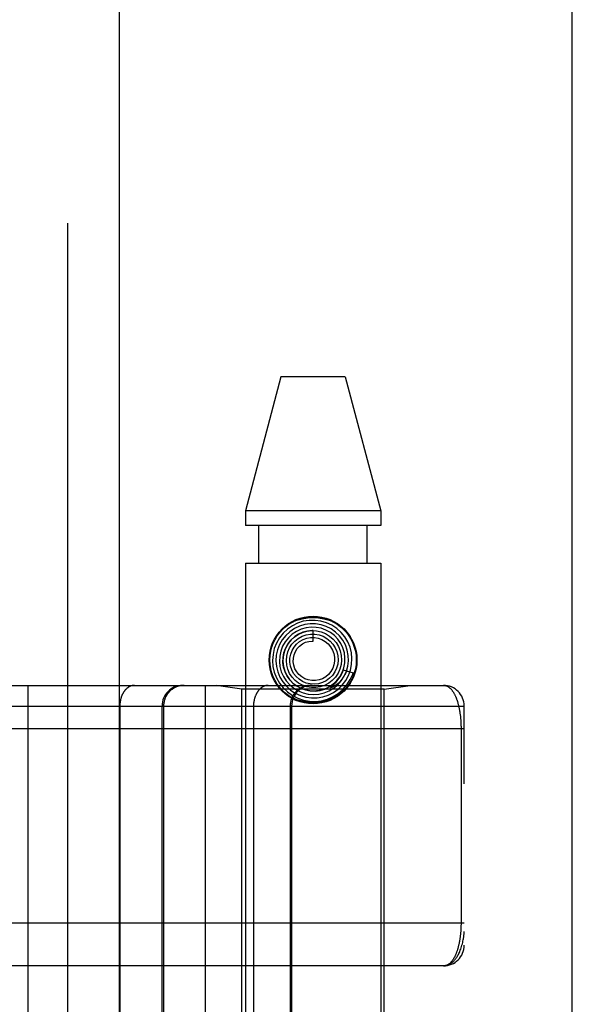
# Model space of a CAD drawing. Header units: inches. Extents: x 0 to 230, y 0 to 149.
# Tile 214 of 256: x 104.305 to 105.105, y 104.862 to 106.288. Entities that reach past the tile are written whole.
import ezdxf

# ---------------------------------------------------------------- set-up
doc = ezdxf.new("R2010")
doc.units = ezdxf.units.IN
doc.header["$LTSCALE"] = 12.648283
doc.header["$MEASUREMENT"] = 0
doc.linetypes.add('HIDDEN', pattern=[0.2, 0.1, -0.1])
doc.layers.get('0').update_dxf_attribs({"linetype": 'CONTINUOUS'})
doc.layers.add('RIGHTHAND_DOOR_ASSEMBLY', color=7, linetype='CONTINUOUS')

msp = doc.modelspace()

# ---------------------------------------------------------------- linework, layer by layer
at = {"color": 3, "linetype": 'Continuous'}
msp.add_line((105.1049, 36.9519), (105.1049, 111.8739), dxfattribs=at)
at = {"layer": 'RIGHTHAND_DOOR_ASSEMBLY', "color": 8, "linetype": 'HIDDEN'}
for p, q in [((104.3741, 108.5229), (104.3741, 37.1729)), ((104.6831, 105.7709), (104.6316, 105.5769)), ((104.7761, 105.7709), (104.6831, 105.7709)), ((104.7761, 105.7709), (104.8276, 105.5769)), ((104.8276, 105.5769), (104.6316, 105.5769)), ((104.6316, 105.5769), (104.6316, 105.5559)), ((104.8276, 105.5769), (104.8276, 105.5559)), ((104.8276, 105.5559), (104.6316, 105.5559)), ((104.6511, 105.5009), (104.6511, 105.5559)), ((104.8081, 105.5009), (104.8081, 105.5559)), ((104.6316, 105.5009), (104.8276, 105.5009)), ((104.6316, 105.5009), (104.6316, 102.3186)), ((104.8276, 105.5009), (104.8276, 102.3186)), ((104.7296, 105.3884), (104.7296, 105.4034)), ((104.7734, 105.3467), (104.7877, 105.3421)), ((104.7586, 105.3247), (104.759, 105.325)), ((104.759, 105.325), (104.7594, 105.3254)), ((104.7594, 105.3254), (104.7599, 105.3258)), ((104.0446, 105.3242), (104.9184, 105.3242)), ((104.3169, 105.3242), (104.3169, 102.6217)), ((104.5734, 105.3242), (104.5734, 102.6217)), ((104.6266, 105.3189), (104.5891, 105.3242)), ((104.8326, 105.3189), (104.6266, 105.3189)), ((104.6266, 104.7729), (104.6266, 105.3189)), ((104.7563, 105.3226), (104.7566, 105.3229)), ((104.7566, 105.3229), (104.7581, 105.3242)), ((104.7581, 105.3242), (104.7586, 105.3247)), ((104.8326, 105.3189), (104.8701, 105.3242)), ((104.8326, 104.7729), (104.8326, 105.3189)), ((104.283, 105.2942), (104.9484, 105.2942)), ((104.4499, 105.2942), (104.4499, 102.6517)), ((104.5109, 104.7729), (104.5109, 105.2942)), ((104.5132, 105.2942), (104.5132, 104.7729)), ((104.6434, 105.2942), (104.6434, 102.6517)), ((104.6965, 105.2942), (104.6965, 102.6517)), ((104.6985, 105.2942), (104.6985, 102.6517)), ((104.9484, 102.6517), (104.9484, 105.2942)), ((104.0446, 105.2617), (104.9484, 105.2617)), ((104.9438, 105.2625), (104.9438, 104.9804)), ((104.0381, 104.9804), (104.9484, 104.9804)), ((104.9184, 104.9179), (104.0446, 104.9179))]:
    msp.add_line(p, q, dxfattribs=at)
at = {"layer": 'RIGHTHAND_DOOR_ASSEMBLY', "color": 3, "linetype": 'Continuous'}
msp.add_line((104.4491, 108.5229), (104.4491, 37.1729), dxfattribs=at)
at = {"layer": 'RIGHTHAND_DOOR_ASSEMBLY', "color": 8, "linetype": 'HIDDEN'}
for points in [[(104.6996, 105.4105), (104.6925, 105.4056), (104.6863, 105.3997), (104.6809, 105.3929), (104.6766, 105.3855), (104.6735, 105.3774), (104.6716, 105.369), (104.6709, 105.3604), (104.6715, 105.3517), (104.6734, 105.3432), (104.6765, 105.3351), (104.6808, 105.3275), (104.6861, 105.3206), (104.6924, 105.3146), (104.6996, 105.3095), (104.7074, 105.3056), (104.7157, 105.3028), (104.7244, 105.3012), (104.7332, 105.301), (104.7419, 105.302), (104.7504, 105.3044), (104.7585, 105.3079), (104.766, 105.3126)], [(104.676, 105.3949), (104.6806, 105.4012), (104.686, 105.4067), (104.6922, 105.4115), (104.6991, 105.4155), (104.7063, 105.4185), (104.7139, 105.4207), (104.7217, 105.422), (104.7296, 105.4224), (104.7375, 105.422), (104.7453, 105.4207), (104.753, 105.4185), (104.7602, 105.4155), (104.7671, 105.4115), (104.7733, 105.4067), (104.7786, 105.4012), (104.7833, 105.3949)], [(104.7516, 105.3102), (104.759, 105.3139), (104.7658, 105.3188), (104.7718, 105.3245), (104.7768, 105.3312), (104.7809, 105.3385), (104.7837, 105.3463), (104.7854, 105.3545), (104.7859, 105.3629), (104.7851, 105.3712), (104.7831, 105.3794), (104.7798, 105.3872), (104.7755, 105.3944), (104.7701, 105.4009), (104.7638, 105.4066), (104.7567, 105.4112), (104.749, 105.4148), (104.7408, 105.4172), (104.7324, 105.4183), (104.7239, 105.4182), (104.7154, 105.4169), (104.7073, 105.4143), (104.6996, 105.4105)], [(104.7455, 105.3133), (104.7527, 105.3161), (104.7593, 105.3201), (104.7653, 105.325), (104.7705, 105.3308), (104.7747, 105.3373), (104.7779, 105.3445), (104.78, 105.352), (104.7809, 105.3597), (104.7806, 105.3676), (104.7791, 105.3753), (104.7764, 105.3827), (104.7727, 105.3896), (104.7679, 105.3959), (104.7623, 105.4014), (104.7558, 105.406), (104.7487, 105.4095), (104.7412, 105.412), (104.7333, 105.4133), (104.7254, 105.4133), (104.7175, 105.4122), (104.7098, 105.4099)], [(104.7098, 105.4099), (104.7026, 105.4064), (104.696, 105.4019), (104.6901, 105.3965), (104.6851, 105.3902), (104.6811, 105.3832), (104.6782, 105.3756), (104.6764, 105.3677), (104.6759, 105.3596), (104.6766, 105.3515), (104.6785, 105.3436), (104.6816, 105.3361), (104.6857, 105.3291), (104.6909, 105.3228), (104.697, 105.3173), (104.7039, 105.3128), (104.7113, 105.3094), (104.7192, 105.3071), (104.7274, 105.306), (104.7356, 105.3062), (104.7438, 105.3076), (104.7516, 105.3102)], [(104.7194, 105.4075), (104.7122, 105.4055), (104.7055, 105.4023), (104.6993, 105.3982), (104.6938, 105.3931), (104.6892, 105.3873), (104.6855, 105.3807), (104.6828, 105.3737), (104.6813, 105.3664), (104.6809, 105.3588), (104.6817, 105.3513), (104.6836, 105.344), (104.6867, 105.3371), (104.6908, 105.3307), (104.6958, 105.325), (104.7016, 105.3201), (104.7082, 105.3162), (104.7153, 105.3133), (104.7227, 105.3115), (104.7304, 105.3109), (104.738, 105.3115), (104.7455, 105.3133)], [(104.7296, 105.4034), (104.7284, 105.4034), (104.7216, 105.4028), (104.715, 105.4011), (104.7087, 105.3984), (104.703, 105.3947), (104.6978, 105.3901), (104.6935, 105.3848), (104.6901, 105.3788), (104.6876, 105.3723), (104.6862, 105.3655), (104.6859, 105.3586), (104.6867, 105.3516), (104.6886, 105.3449), (104.6916, 105.3386), (104.6955, 105.3328), (104.7003, 105.3276), (104.7058, 105.3233), (104.712, 105.3199), (104.7186, 105.3175), (104.7256, 105.3162), (104.7327, 105.316)], [(104.6896, 105.3778), (104.6929, 105.3839), (104.6972, 105.3894), (104.7022, 105.3941), (104.7079, 105.398), (104.7142, 105.4009), (104.7208, 105.4027), (104.7277, 105.4034), (104.7345, 105.4031), (104.7412, 105.4016), (104.7475, 105.3991), (104.7534, 105.3956), (104.7586, 105.3913), (104.763, 105.3861), (104.7665, 105.3803), (104.769, 105.3741), (104.7705, 105.3675), (104.7709, 105.3608), (104.7702, 105.3542), (104.7685, 105.3477), (104.7657, 105.3417)], [(104.6989, 105.3837), (104.7032, 105.3884), (104.7081, 105.3922), (104.7137, 105.3953), (104.7196, 105.3973), (104.7258, 105.3983), (104.732, 105.3983), (104.7382, 105.3973), (104.744, 105.3952), (104.7495, 105.3922), (104.7543, 105.3884), (104.7584, 105.3838), (104.7617, 105.3787), (104.7641, 105.373), (104.7655, 105.3671), (104.7659, 105.361), (104.7653, 105.3549), (104.7636, 105.3491), (104.761, 105.3436), (104.7576, 105.3387)], [(104.7327, 105.316), (104.7398, 105.3169), (104.7466, 105.3189), (104.753, 105.322), (104.7589, 105.326), (104.7641, 105.331), (104.7685, 105.3367), (104.7719, 105.343), (104.7743, 105.3498), (104.7757, 105.3569), (104.7758, 105.3642), (104.7749, 105.3714), (104.7728, 105.3784), (104.7697, 105.3849), (104.7656, 105.391), (104.7605, 105.3963), (104.7547, 105.4008), (104.7483, 105.4043), (104.7413, 105.4068), (104.7341, 105.4082), (104.7267, 105.4084), (104.7194, 105.4075)], [(104.7657, 105.3417), (104.762, 105.3362), (104.7574, 105.3313), (104.7522, 105.3273), (104.7463, 105.3242), (104.7401, 105.3221), (104.7336, 105.3211), (104.7271, 105.3211), (104.7206, 105.3222), (104.7145, 105.3243), (104.7087, 105.3274), (104.7036, 105.3313), (104.6992, 105.3361), (104.6957, 105.3415), (104.6931, 105.3474), (104.6914, 105.3536), (104.6909, 105.36), (104.6914, 105.3663), (104.6929, 105.3725), (104.6955, 105.3784), (104.6989, 105.3837)], [(104.7576, 105.3387), (104.7534, 105.3344), (104.7485, 105.3309), (104.7431, 105.3283), (104.7374, 105.3266), (104.7315, 105.3259), (104.7256, 105.3263), (104.7198, 105.3276), (104.7144, 105.3299), (104.7094, 105.333), (104.7051, 105.3369), (104.7015, 105.3415), (104.6987, 105.3466), (104.6968, 105.3521), (104.696, 105.3579), (104.6961, 105.3636), (104.6972, 105.3693), (104.6992, 105.3747), (104.7021, 105.3796), (104.7058, 105.3839)], [(104.748, 105.3365), (104.7434, 105.3338), (104.7384, 105.332), (104.7331, 105.3311), (104.7279, 105.331), (104.7227, 105.332), (104.7177, 105.3338), (104.7132, 105.3364), (104.7092, 105.3398), (104.7059, 105.3438), (104.7034, 105.3483), (104.7017, 105.3532), (104.7009, 105.3583), (104.7011, 105.3634), (104.7021, 105.3684), (104.704, 105.3731), (104.7067, 105.3774), (104.7101, 105.3811), (104.7141, 105.3842)], [(104.7058, 105.3839), (104.7101, 105.3876), (104.7151, 105.3904), (104.7204, 105.3923), (104.7259, 105.3933), (104.7315, 105.3933), (104.737, 105.3924), (104.7423, 105.3905), (104.7471, 105.3878), (104.7514, 105.3843), (104.755, 105.3801), (104.7578, 105.3753), (104.7597, 105.3702), (104.7608, 105.3648), (104.7608, 105.3594), (104.7599, 105.354), (104.7581, 105.3489), (104.7555, 105.3442), (104.7521, 105.34), (104.748, 105.3365)], [(104.7141, 105.3842), (104.7186, 105.3865), (104.7233, 105.3879), (104.7283, 105.3884), (104.7296, 105.3884)], [(104.7734, 105.3467), (104.7728, 105.3451), (104.7696, 105.3385), (104.7655, 105.3326), (104.7605, 105.3274), (104.7547, 105.323), (104.7484, 105.3197), (104.7416, 105.3173), (104.7345, 105.3161), (104.7274, 105.316), (104.7203, 105.3171), (104.7135, 105.3192), (104.7072, 105.3224), (104.7014, 105.3266), (104.6964, 105.3316), (104.6923, 105.3373), (104.6891, 105.3436), (104.687, 105.3503), (104.686, 105.3573), (104.6861, 105.3643), (104.6873, 105.3712), (104.6896, 105.3778)], [(104.7783, 105.3451), (104.7777, 105.3437), (104.7771, 105.3424), (104.7765, 105.3412), (104.7759, 105.34), (104.7753, 105.3389), (104.7747, 105.3378), (104.774, 105.3368), (104.7734, 105.3359), (104.7728, 105.335), (104.7722, 105.3341), (104.7716, 105.3334), (104.771, 105.3326), (104.7704, 105.3319), (104.7698, 105.3312), (104.7693, 105.3306), (104.7687, 105.33), (104.7682, 105.3295), (104.7677, 105.3289), (104.7672, 105.3284), (104.7667, 105.328), (104.7662, 105.3275), (104.7657, 105.3271), (104.7653, 105.3267), (104.7648, 105.3264), (104.7644, 105.326), (104.764, 105.3257), (104.7636, 105.3254), (104.7632, 105.3251), (104.7629, 105.3248), (104.7625, 105.3246), (104.7621, 105.3243), (104.7618, 105.3241), (104.7614, 105.3238), (104.7611, 105.3236), (104.7608, 105.3234), (104.7604, 105.3232), (104.7601, 105.323), (104.7598, 105.3228), (104.7595, 105.3226), (104.7592, 105.3224), (104.7588, 105.3223), (104.7585, 105.3221), (104.7582, 105.322), (104.7579, 105.3218), (104.7576, 105.3217), (104.7574, 105.3215), (104.7571, 105.3214), (104.7568, 105.3213), (104.7566, 105.3212), (104.7563, 105.3211), (104.7561, 105.3211), (104.7559, 105.321), (104.7556, 105.3209), (104.7554, 105.3209), (104.7552, 105.3209), (104.7551, 105.3209), (104.755, 105.321), (104.755, 105.3212), (104.7551, 105.3213), (104.7552, 105.3215), (104.7554, 105.3217), (104.7556, 105.3219), (104.7557, 105.322), (104.7559, 105.3222), (104.756, 105.3223), (104.7562, 105.3225), (104.7563, 105.3226)], [(104.7599, 105.3258), (104.7601, 105.3261), (104.7604, 105.3263), (104.7606, 105.3266), (104.7609, 105.3269), (104.7612, 105.3272), (104.7615, 105.3275), (104.7619, 105.3278), (104.7622, 105.3282), (104.7626, 105.3286), (104.7629, 105.329), (104.7633, 105.3294), (104.7637, 105.3299), (104.7641, 105.3303), (104.7646, 105.3308), (104.765, 105.3314), (104.7655, 105.332), (104.7659, 105.3326), (104.7664, 105.3332), (104.7669, 105.3339), (104.7674, 105.3346), (104.7679, 105.3354), (104.7684, 105.3361), (104.7689, 105.337), (104.7694, 105.3378), (104.77, 105.3388), (104.7705, 105.3397), (104.771, 105.3408), (104.7715, 105.3418), (104.772, 105.343), (104.7725, 105.3442), (104.773, 105.3454), (104.7734, 105.3467)], [(104.766, 105.3126), (104.7728, 105.3183), (104.7786, 105.325), (104.7834, 105.3325), (104.7871, 105.3406), (104.7877, 105.3421)], [(104.7833, 105.327), (104.7786, 105.3207), (104.7733, 105.3152), (104.7671, 105.3104), (104.7602, 105.3064), (104.753, 105.3034), (104.7453, 105.3012), (104.7375, 105.2999), (104.7296, 105.2995), (104.7217, 105.2999), (104.7139, 105.3012), (104.7063, 105.3034), (104.6991, 105.3064), (104.6922, 105.3104), (104.686, 105.3152), (104.6806, 105.3207), (104.676, 105.327)], [(104.4711, 105.3242), (104.4706, 105.3242), (104.4701, 105.3242), (104.4697, 105.3241), (104.4692, 105.3241), (104.4688, 105.324), (104.4683, 105.3239), (104.4678, 105.3238), (104.4674, 105.3237), (104.4669, 105.3236), (104.4665, 105.3235), (104.466, 105.3233), (104.4656, 105.3232), (104.4651, 105.323), (104.4647, 105.3228), (104.4643, 105.3226), (104.4638, 105.3224), (104.4634, 105.3222), (104.463, 105.3219), (104.4625, 105.3217), (104.4621, 105.3214), (104.4617, 105.3211), (104.4613, 105.3208), (104.4609, 105.3205), (104.4605, 105.3202), (104.4601, 105.3198), (104.4597, 105.3195), (104.4593, 105.3191), (104.4589, 105.3188), (104.4585, 105.3184), (104.4582, 105.318), (104.4578, 105.3176), (104.4574, 105.3172), (104.4571, 105.3167), (104.4567, 105.3163), (104.4564, 105.3159), (104.4561, 105.3154), (104.4557, 105.3149), (104.4554, 105.3145), (104.4551, 105.314), (104.4548, 105.3135), (104.4545, 105.313), (104.4542, 105.3125), (104.454, 105.3119), (104.4537, 105.3114), (104.4534, 105.3109), (104.4532, 105.3103), (104.4529, 105.3098), (104.4527, 105.3092), (104.4525, 105.3086), (104.4523, 105.308), (104.452, 105.3075), (104.4518, 105.3069), (104.4517, 105.3063), (104.4515, 105.3057), (104.4513, 105.3051), (104.4511, 105.3045), (104.451, 105.3038), (104.4508, 105.3032), (104.4507, 105.3026), (104.4506, 105.302), (104.4505, 105.3013), (104.4504, 105.3007), (104.4503, 105.3), (104.4502, 105.2994), (104.4501, 105.2988), (104.45, 105.2981), (104.45, 105.2975), (104.4499, 105.2968), (104.4499, 105.2962), (104.4499, 105.2955), (104.4499, 105.2948), (104.4499, 105.2942)], [(104.5429, 105.3242), (104.5423, 105.3242), (104.5416, 105.3242), (104.541, 105.3241), (104.5403, 105.3241), (104.5397, 105.324), (104.539, 105.3239), (104.5384, 105.3238), (104.5377, 105.3237), (104.5371, 105.3236), (104.5365, 105.3235), (104.5358, 105.3233), (104.5352, 105.3232), (104.5346, 105.323), (104.534, 105.3228), (104.5334, 105.3226), (104.5328, 105.3224), (104.5321, 105.3222), (104.5315, 105.3219), (104.5309, 105.3217), (104.5304, 105.3214), (104.5298, 105.3211), (104.5292, 105.3208), (104.5286, 105.3205), (104.5281, 105.3202), (104.5275, 105.3198), (104.527, 105.3195), (104.5264, 105.3191), (104.5259, 105.3188), (104.5254, 105.3184), (104.5248, 105.318), (104.5243, 105.3176), (104.5238, 105.3172), (104.5233, 105.3167), (104.5229, 105.3163), (104.5224, 105.3159), (104.5219, 105.3154), (104.5215, 105.3149), (104.521, 105.3145), (104.5206, 105.314), (104.5202, 105.3135), (104.5198, 105.313), (104.5194, 105.3125), (104.519, 105.3119), (104.5186, 105.3114), (104.5182, 105.3109), (104.5179, 105.3103), (104.5175, 105.3098), (104.5172, 105.3092), (104.5169, 105.3086), (104.5166, 105.308), (104.5163, 105.3075), (104.516, 105.3069), (104.5157, 105.3063), (104.5155, 105.3057), (104.5152, 105.3051), (104.515, 105.3045), (104.5148, 105.3038), (104.5146, 105.3032), (104.5144, 105.3026), (104.5142, 105.302), (104.5141, 105.3013), (104.5139, 105.3007), (104.5138, 105.3), (104.5137, 105.2994), (104.5136, 105.2988), (104.5135, 105.2981), (104.5134, 105.2975), (104.5133, 105.2968), (104.5133, 105.2962), (104.5132, 105.2955), (104.5132, 105.2948), (104.5132, 105.2942)], [(104.6646, 105.3242), (104.6641, 105.3242), (104.6637, 105.3242), (104.6632, 105.3241), (104.6628, 105.3241), (104.6623, 105.324), (104.6618, 105.3239), (104.6614, 105.3238), (104.6609, 105.3237), (104.6605, 105.3236), (104.66, 105.3235), (104.6596, 105.3233), (104.6591, 105.3232), (104.6587, 105.323), (104.6582, 105.3228), (104.6578, 105.3226), (104.6574, 105.3224), (104.6569, 105.3222), (104.6565, 105.3219), (104.6561, 105.3217), (104.6556, 105.3214), (104.6552, 105.3211), (104.6548, 105.3208), (104.6544, 105.3205), (104.654, 105.3202), (104.6536, 105.3198), (104.6532, 105.3195), (104.6528, 105.3191), (104.6524, 105.3188), (104.6521, 105.3184), (104.6517, 105.318), (104.6513, 105.3176), (104.651, 105.3172), (104.6506, 105.3167), (104.6503, 105.3163), (104.6499, 105.3159), (104.6496, 105.3154), (104.6493, 105.3149), (104.649, 105.3145), (104.6487, 105.314), (104.6484, 105.3135), (104.6481, 105.313), (104.6478, 105.3125), (104.6475, 105.3119), (104.6472, 105.3114), (104.647, 105.3109), (104.6467, 105.3103), (104.6465, 105.3098), (104.6462, 105.3092), (104.646, 105.3086), (104.6458, 105.308), (104.6456, 105.3075), (104.6454, 105.3069), (104.6452, 105.3063), (104.645, 105.3057), (104.6448, 105.3051), (104.6447, 105.3045), (104.6445, 105.3038), (104.6444, 105.3032), (104.6442, 105.3026), (104.6441, 105.302), (104.644, 105.3013), (104.6439, 105.3007), (104.6438, 105.3), (104.6437, 105.2994), (104.6436, 105.2988), (104.6436, 105.2981), (104.6435, 105.2975), (104.6435, 105.2968), (104.6434, 105.2962), (104.6434, 105.2955), (104.6434, 105.2948), (104.6434, 105.2942)], [(104.7261, 105.3242), (104.7255, 105.3242), (104.7248, 105.3242), (104.7242, 105.3241), (104.7236, 105.3241), (104.7229, 105.324), (104.7223, 105.3239), (104.7216, 105.3238), (104.721, 105.3237), (104.7204, 105.3236), (104.7197, 105.3235), (104.7191, 105.3233), (104.7185, 105.3232), (104.7178, 105.323), (104.7172, 105.3228), (104.7166, 105.3226), (104.716, 105.3224), (104.7154, 105.3222), (104.7148, 105.3219), (104.7142, 105.3217), (104.7136, 105.3214), (104.713, 105.3211), (104.7124, 105.3208), (104.7119, 105.3205), (104.7113, 105.3202), (104.7107, 105.3198), (104.7102, 105.3195), (104.7097, 105.3191), (104.7091, 105.3188), (104.7086, 105.3184), (104.7081, 105.318), (104.7076, 105.3176), (104.7071, 105.3172), (104.7066, 105.3167), (104.7061, 105.3163), (104.7056, 105.3159), (104.7052, 105.3154), (104.7047, 105.3149), (104.7043, 105.3145), (104.7038, 105.314), (104.7034, 105.3135), (104.703, 105.313), (104.7026, 105.3125), (104.7022, 105.3119), (104.7018, 105.3114), (104.7015, 105.3109), (104.7011, 105.3103), (104.7008, 105.3098), (104.7004, 105.3092), (104.7001, 105.3086), (104.6998, 105.308), (104.6995, 105.3075), (104.6992, 105.3069), (104.699, 105.3063), (104.6987, 105.3057), (104.6985, 105.3051), (104.6983, 105.3045), (104.698, 105.3038), (104.6978, 105.3032), (104.6976, 105.3026), (104.6975, 105.302), (104.6973, 105.3013), (104.6972, 105.3007), (104.697, 105.3), (104.6969, 105.2994), (104.6968, 105.2988), (104.6967, 105.2981), (104.6966, 105.2975), (104.6966, 105.2968), (104.6965, 105.2962), (104.6965, 105.2955), (104.6965, 105.2948), (104.6965, 105.2942)], [(104.9184, 105.3242), (104.919, 105.3242), (104.9196, 105.3241), (104.9202, 105.3241), (104.9208, 105.324), (104.9214, 105.3238), (104.9219, 105.3237), (104.9225, 105.3235), (104.923, 105.3233), (104.9236, 105.323), (104.9241, 105.3228), (104.9247, 105.3225), (104.9252, 105.3222), (104.9257, 105.3219), (104.9262, 105.3215), (104.9267, 105.3211), (104.9272, 105.3207), (104.9277, 105.3203), (104.9281, 105.3199), (104.9286, 105.3194), (104.9291, 105.319), (104.9295, 105.3185), (104.93, 105.318), (104.9304, 105.3175), (104.9308, 105.3169), (104.9312, 105.3164), (104.9316, 105.3158), (104.932, 105.3152), (104.9324, 105.3146), (104.9328, 105.314), (104.9332, 105.3134), (104.9336, 105.3127), (104.9339, 105.3121), (104.9343, 105.3114), (104.9346, 105.3107), (104.935, 105.3101), (104.9353, 105.3094), (104.9356, 105.3087), (104.9359, 105.3079), (104.9363, 105.3072), (104.9366, 105.3065), (104.9368, 105.3057), (104.9371, 105.305), (104.9374, 105.3042), (104.9377, 105.3034), (104.938, 105.3027), (104.9382, 105.3019), (104.9385, 105.3011), (104.9387, 105.3003), (104.939, 105.2995), (104.9392, 105.2987), (104.9394, 105.2979), (104.9396, 105.2971), (104.9398, 105.2963), (104.9401, 105.2954), (104.9403, 105.2946), (104.9404, 105.2938), (104.9406, 105.2929), (104.9408, 105.2921), (104.941, 105.2912), (104.9412, 105.2904), (104.9413, 105.2895), (104.9415, 105.2887), (104.9416, 105.2878), (104.9418, 105.2869), (104.9419, 105.2861), (104.9421, 105.2852), (104.9422, 105.2844), (104.9423, 105.2835), (104.9424, 105.2826), (104.9426, 105.2818), (104.9427, 105.2809), (104.9428, 105.28), (104.9429, 105.2792), (104.9429, 105.2783), (104.943, 105.2775), (104.9431, 105.2766), (104.9432, 105.2758), (104.9433, 105.2749), (104.9433, 105.2741), (104.9434, 105.2733), (104.9434, 105.2724), (104.9435, 105.2716), (104.9435, 105.2708), (104.9436, 105.27), (104.9436, 105.2691), (104.9437, 105.2683), (104.9437, 105.2675), (104.9437, 105.2667), (104.9437, 105.2658), (104.9438, 105.265), (104.9438, 105.2642), (104.9438, 105.2633), (104.9438, 105.2625)], [(104.9438, 104.9804), (104.9438, 104.9796), (104.9438, 104.9788), (104.9438, 104.978), (104.9438, 104.9772), (104.9437, 104.9763), (104.9437, 104.9755), (104.9437, 104.9747), (104.9437, 104.9739), (104.9436, 104.973), (104.9436, 104.9722), (104.9435, 104.9713), (104.9435, 104.9705), (104.9434, 104.9697), (104.9434, 104.9688), (104.9433, 104.968), (104.9433, 104.9671), (104.9432, 104.9662), (104.9431, 104.9654), (104.943, 104.9645), (104.9429, 104.9636), (104.9428, 104.9628), (104.9427, 104.9619), (104.9426, 104.961), (104.9425, 104.9601), (104.9424, 104.9592), (104.9423, 104.9583), (104.9421, 104.9575), (104.942, 104.9566), (104.9419, 104.9557), (104.9417, 104.9548), (104.9416, 104.9539), (104.9414, 104.953), (104.9412, 104.9522), (104.9411, 104.9513), (104.9409, 104.9504), (104.9407, 104.9496), (104.9405, 104.9487), (104.9403, 104.9479), (104.9401, 104.947), (104.9399, 104.9462), (104.9397, 104.9453), (104.9395, 104.9445), (104.9392, 104.9436), (104.939, 104.9428), (104.9388, 104.942), (104.9385, 104.9412), (104.9383, 104.9404), (104.938, 104.9396), (104.9377, 104.9388), (104.9374, 104.938), (104.9372, 104.9372), (104.9369, 104.9364), (104.9366, 104.9357), (104.9362, 104.9349), (104.9359, 104.9342), (104.9356, 104.9334), (104.9353, 104.9327), (104.9349, 104.932), (104.9346, 104.9313), (104.9342, 104.9306), (104.9339, 104.9299), (104.9335, 104.9293), (104.9331, 104.9286), (104.9327, 104.928), (104.9323, 104.9273), (104.9319, 104.9267), (104.9315, 104.9261), (104.9311, 104.9255), (104.9306, 104.925), (104.9302, 104.9244), (104.9297, 104.9239), (104.9293, 104.9234), (104.9288, 104.9229), (104.9284, 104.9224), (104.9279, 104.922), (104.9274, 104.9215), (104.9269, 104.9211), (104.9264, 104.9207), (104.9259, 104.9204), (104.9253, 104.92), (104.9248, 104.9197), (104.9243, 104.9194), (104.9237, 104.9191), (104.9231, 104.9189), (104.9226, 104.9187), (104.922, 104.9185), (104.9214, 104.9183), (104.9208, 104.9182), (104.9202, 104.9181), (104.9196, 104.918), (104.919, 104.918), (104.9184, 104.9179)], [(104.9184, 104.9179), (104.9191, 104.918), (104.9197, 104.918), (104.9204, 104.9181), (104.9211, 104.9181), (104.9218, 104.9183), (104.9225, 104.9184), (104.9232, 104.9186), (104.9239, 104.9188), (104.9245, 104.919), (104.9252, 104.9193), (104.9259, 104.9196), (104.9267, 104.9199), (104.9274, 104.9203), (104.9281, 104.9207), (104.9288, 104.9212), (104.9295, 104.9217), (104.9302, 104.9222), (104.9309, 104.9227), (104.9316, 104.9233), (104.9323, 104.924), (104.933, 104.9247), (104.9337, 104.9254), (104.9345, 104.9262), (104.9352, 104.9271), (104.9359, 104.928), (104.9366, 104.9289), (104.9373, 104.9299), (104.938, 104.931), (104.9387, 104.9321), (104.9394, 104.9333), (104.94, 104.9346), (104.9407, 104.936), (104.9414, 104.9374), (104.9421, 104.9389), (104.9427, 104.9405), (104.9434, 104.9423), (104.944, 104.9441), (104.9446, 104.946), (104.9452, 104.9481), (104.9458, 104.9501), (104.9462, 104.952), (104.9466, 104.9538), (104.947, 104.9555), (104.9473, 104.957), (104.9475, 104.9584), (104.9477, 104.9597), (104.9478, 104.9608), (104.948, 104.9619), (104.9481, 104.9629), (104.9482, 104.9638), (104.9482, 104.9646), (104.9483, 104.9653), (104.9483, 104.9661), (104.9484, 104.9667), (104.9484, 104.9673), (104.9484, 104.9679)]]:
    msp.add_lwpolyline(points, dxfattribs=at)
for radius in [0.0635, 0.0625]:
    msp.add_circle((104.7296, 105.3609), radius, dxfattribs=at)
for centre, start, end in [((104.5409, 105.2942), 90, 180), ((104.7285, 105.2942), 90, 180), ((104.9184, 105.2942), 0, 90), ((104.9184, 104.9479), 270.0001, 360)]:
    msp.add_arc(centre, 0.03, start, end, dxfattribs=at)

doc.saveas('drawing.dxf')
